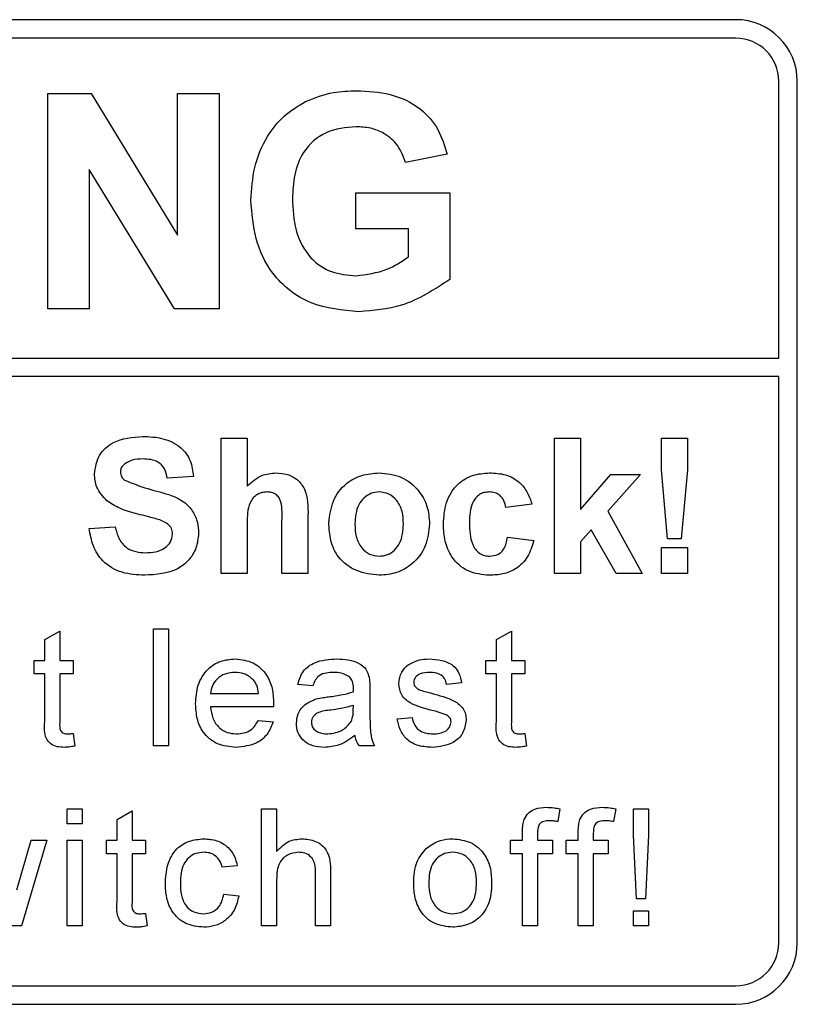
# Model space of a CAD drawing. Header units: millimetres. Extents: x 5 to 418, y 2 to 292.
# Tile 25 of 50: x 114.45 to 117.61, y 170.01 to 174.01. Entities that reach past the tile are written whole.
import ezdxf

# ---------------------------------------------------------------- set-up
doc = ezdxf.new("R2010")
doc.units = ezdxf.units.MM

msp = doc.modelspace()

# ---------------------------------------------------------------- linework, layer by layer
at = {"color": 7, "linetype": 'Continuous', "lineweight": 25}
for p, q in [((117.3586, 174.0065), (104.8586, 174.0065)), ((117.3586, 173.9315), (108.0586, 173.9315)), ((117.5336, 172.6316), (117.5336, 173.7565)), ((117.6086, 170.2565), (117.6086, 173.7565)), ((114.5646, 173.7065), (114.7405, 173.7065)), ((114.5646, 172.8315), (114.5646, 173.7065)), ((114.7405, 173.7065), (115.0919, 173.1315)), ((115.0919, 173.7065), (115.2602, 173.7065)), ((115.0919, 173.1315), (115.0919, 173.7065)), ((115.2602, 173.7065), (115.2602, 172.8315)), ((116.1863, 173.4597), (116.018, 173.426)), ((114.7329, 173.3976), (114.7329, 172.8315)), ((115.0791, 172.8315), (114.7329, 173.3976)), ((115.8161, 173.3026), (116.1975, 173.3026)), ((115.8161, 173.1568), (115.8161, 173.3026)), ((116.1975, 173.3026), (116.1975, 172.9512)), ((116.0293, 173.1568), (115.8161, 173.1568)), ((116.0293, 173.0427), (116.0293, 173.1568)), ((114.7329, 172.8315), (114.5646, 172.8315)), ((115.2602, 172.8315), (115.0791, 172.8315)), ((108.0586, 172.6316), (117.5336, 172.6316)), ((117.5336, 172.5566), (108.0586, 172.5566)), ((117.5336, 170.2565), (117.5336, 172.5566)), ((115.2688, 171.7565), (115.2688, 172.3065)), ((115.2688, 172.3065), (115.3746, 172.3065)), ((115.3746, 172.3065), (115.3746, 172.1119)), ((116.6227, 171.7565), (116.6227, 172.3065)), ((116.6227, 172.3065), (116.7284, 172.3065)), ((116.7284, 172.3065), (116.7284, 172.0168)), ((117.0566, 172.1771), (117.0566, 172.3065)), ((117.0566, 172.3065), (117.1624, 172.3065)), ((117.1624, 172.3065), (117.1624, 172.1771)), ((117.0821, 171.8975), (117.0566, 172.1771)), ((117.1624, 172.1771), (117.1374, 171.8975)), ((115.156, 172.1513), (115.0502, 172.1443)), ((116.7284, 172.0168), (116.8518, 172.1584)), ((116.9717, 172.1584), (116.8389, 172.0093)), ((116.8518, 172.1584), (116.9717, 172.1584)), ((116.531, 172.0385), (116.4252, 172.0244)), ((116.8389, 172.0093), (116.9787, 171.7565)), ((115.5156, 171.7565), (115.5156, 171.9699)), ((115.6214, 171.991), (115.6214, 171.7565)), ((114.7329, 171.9398), (114.8387, 171.9468)), ((115.3746, 171.9588), (115.3746, 171.7565)), ((116.7721, 171.9342), (116.7284, 171.8851)), ((116.873, 171.7565), (116.7721, 171.9342)), ((116.4323, 171.9045), (116.538, 171.8904)), ((116.7284, 171.8851), (116.7284, 171.7565)), ((117.1374, 171.8975), (117.0821, 171.8975)), ((117.0566, 171.7565), (117.0566, 171.8622)), ((117.0566, 171.8622), (117.1624, 171.8622)), ((117.1624, 171.8622), (117.1624, 171.7565)), ((115.3746, 171.7565), (115.2688, 171.7565)), ((115.6214, 171.7565), (115.5156, 171.7565)), ((116.7284, 171.7565), (116.6227, 171.7565)), ((116.9787, 171.7565), (116.873, 171.7565)), ((117.1624, 171.7565), (117.0566, 171.7565)), ((114.5526, 171.4881), (114.6135, 171.5227)), ((114.6135, 171.5227), (114.6135, 171.4036)), ((114.9935, 171.0565), (114.9935, 171.5315)), ((114.9935, 171.5315), (115.0544, 171.5315)), ((115.0544, 171.5315), (115.0544, 171.0565)), ((116.3868, 171.4881), (116.4477, 171.5227)), ((116.4477, 171.5227), (116.4477, 171.4036)), ((114.5526, 171.4036), (114.5526, 171.4881)), ((116.3868, 171.4036), (116.3868, 171.4881)), ((114.51, 171.3488), (114.51, 171.4036)), ((114.51, 171.4036), (114.5526, 171.4036)), ((114.6135, 171.4036), (114.6683, 171.4036)), ((114.6683, 171.4036), (114.6683, 171.3488)), ((116.3442, 171.3488), (116.3442, 171.4036)), ((116.3442, 171.4036), (116.3868, 171.4036)), ((116.4477, 171.4036), (116.5025, 171.4036)), ((116.5025, 171.4036), (116.5025, 171.3488)), ((114.5526, 171.3488), (114.51, 171.3488)), ((114.5526, 171.154), (114.5526, 171.3488)), ((114.6683, 171.3488), (114.6135, 171.3488)), ((114.6135, 171.3488), (114.6135, 171.1518)), ((116.3868, 171.3488), (116.3442, 171.3488)), ((116.3868, 171.154), (116.3868, 171.3488)), ((116.4477, 171.3488), (116.4477, 171.1518)), ((116.5025, 171.3488), (116.4477, 171.3488)), ((115.6414, 171.3), (115.5805, 171.3061)), ((115.8728, 171.2815), (115.8728, 171.2072)), ((116.2455, 171.3122), (116.1846, 171.3061)), ((115.2261, 171.2696), (115.421, 171.2696)), ((115.4816, 171.2148), (115.2261, 171.2148)), ((115.8056, 171.2032), (115.8059, 171.2209)), ((115.9837, 171.1661), (116.0446, 171.1722)), ((115.4203, 171.16), (115.48, 171.1539)), ((114.6683, 171.1067), (114.6744, 171.0556)), ((116.5025, 171.1067), (116.5086, 171.0556)), ((115.0544, 171.0565), (114.9935, 171.0565)), ((115.8911, 171.0565), (115.8302, 171.0565)), ((114.6439, 170.7398), (114.6439, 170.8007)), ((114.6439, 170.8007), (114.7048, 170.8007)), ((114.7048, 170.8007), (114.7048, 170.7398)), ((115.4332, 170.3257), (115.4332, 170.8007)), ((115.4332, 170.8007), (115.4941, 170.8007)), ((115.4941, 170.8007), (115.4941, 170.6272)), ((116.6445, 170.8008), (116.6358, 170.7489)), ((116.871, 170.8008), (116.8624, 170.7489)), ((116.9434, 170.8007), (117.0043, 170.8007)), ((116.9434, 170.693), (116.9434, 170.8007)), ((117.0043, 170.8007), (117.0043, 170.693)), ((114.8461, 170.7573), (114.907, 170.7919)), ((114.907, 170.7919), (114.907, 170.6728)), ((114.7048, 170.7398), (114.6439, 170.7398)), ((114.8461, 170.6728), (114.8461, 170.7573)), ((116.4927, 170.6728), (116.4927, 170.7081)), ((116.5536, 170.7022), (116.5536, 170.6728)), ((116.7193, 170.6728), (116.7193, 170.7081)), ((116.7802, 170.7022), (116.7802, 170.6728)), ((116.9556, 170.4353), (116.9434, 170.693)), ((117.0043, 170.693), (116.9921, 170.4353)), ((114.4385, 170.471), (114.4969, 170.6728)), ((114.5605, 170.6728), (114.4577, 170.3257)), ((114.4969, 170.6728), (114.5605, 170.6728)), ((114.6439, 170.6728), (114.7048, 170.6728)), ((114.6439, 170.3257), (114.6439, 170.6728)), ((114.7048, 170.6728), (114.7048, 170.3257)), ((114.8035, 170.618), (114.8035, 170.6728)), ((114.8035, 170.6728), (114.8461, 170.6728)), ((114.907, 170.6728), (114.9618, 170.6728)), ((114.9618, 170.6728), (114.9618, 170.618)), ((116.444, 170.618), (116.444, 170.6728)), ((116.444, 170.6728), (116.4927, 170.6728)), ((116.5536, 170.6728), (116.6145, 170.6728)), ((116.6145, 170.6728), (116.6145, 170.618)), ((116.6705, 170.618), (116.6705, 170.6728)), ((116.6705, 170.6728), (116.7193, 170.6728)), ((116.7802, 170.6728), (116.8411, 170.6728)), ((116.8411, 170.6728), (116.8411, 170.618)), ((114.8461, 170.618), (114.8035, 170.618)), ((114.8461, 170.4232), (114.8461, 170.618)), ((114.9618, 170.618), (114.907, 170.618)), ((114.907, 170.618), (114.907, 170.421)), ((116.4927, 170.618), (116.444, 170.618)), ((116.4927, 170.3257), (116.4927, 170.618)), ((116.5536, 170.618), (116.5536, 170.3257)), ((116.6145, 170.618), (116.5536, 170.618)), ((116.7193, 170.618), (116.6705, 170.618)), ((116.7193, 170.3257), (116.7193, 170.618)), ((116.8411, 170.618), (116.7802, 170.618)), ((116.7802, 170.618), (116.7802, 170.3257)), ((115.3345, 170.5693), (115.2736, 170.5632)), ((115.6524, 170.3257), (115.6524, 170.5414)), ((115.7133, 170.5445), (115.7133, 170.3257)), ((115.4941, 170.5119), (115.4941, 170.3257)), ((115.2797, 170.4536), (115.3406, 170.4475)), ((116.9921, 170.4353), (116.9556, 170.4353)), ((114.9618, 170.3759), (114.9679, 170.3248)), ((116.9434, 170.3257), (116.9434, 170.3866)), ((116.9434, 170.3866), (117.0043, 170.3866)), ((117.0043, 170.3866), (117.0043, 170.3257)), ((114.4577, 170.3257), (114.3869, 170.3257)), ((114.7048, 170.3257), (114.6439, 170.3257)), ((115.4941, 170.3257), (115.4332, 170.3257)), ((115.7133, 170.3257), (115.6524, 170.3257)), ((116.5536, 170.3257), (116.4927, 170.3257)), ((116.7802, 170.3257), (116.7193, 170.3257)), ((117.0043, 170.3257), (116.9434, 170.3257)), ((108.0586, 170.0815), (117.3586, 170.0815)), ((104.8586, 170.0065), (117.3586, 170.0065))]:
    msp.add_line(p, q, dxfattribs=at)
for centre, radius, start, end in [((117.3586, 173.7565), 0.25, 0, 90), ((117.3586, 173.7565), 0.175, 0, 90), ((117.3586, 170.2565), 0.175, 270, 0), ((117.3586, 170.2565), 0.25, 270, 0)]:
    msp.add_arc(centre, radius, start, end, dxfattribs=at)
for points, knots in [([(115.6119, 173.6744), (115.6492, 173.6889), (115.7159, 173.715), (115.7873, 173.7169), (115.8187, 173.7177)], [0, 0, 0, 0, 0.559231, 1, 1, 1, 1]), ([(115.8187, 173.7177), (115.8648, 173.7155), (115.9567, 173.7112), (116.076, 173.6555), (116.1553, 173.5639), (116.176, 173.4944), (116.1863, 173.4597)], [0, 0, 0, 0, 0.280675, 0.559867, 0.779769, 1, 1, 1, 1]), ([(115.3898, 173.2719), (115.3926, 173.3172), (115.3983, 173.4078), (115.4471, 173.5262), (115.5204, 173.6188), (115.5814, 173.6558), (115.6119, 173.6744)], [0, 0, 0, 0, 0.280143, 0.559977, 0.779945, 1, 1, 1, 1]), ([(115.8165, 173.5718), (115.7747, 173.5679), (115.6914, 173.5601), (115.5999, 173.4781), (115.5625, 173.3768), (115.5596, 173.3117), (115.5581, 173.2791)], [0, 0, 0, 0, 0.279797, 0.558333, 0.778829, 1, 1, 1, 1]), ([(116.018, 173.426), (116.0091, 173.4497), (115.9912, 173.497), (115.9365, 173.5445), (115.8758, 173.5688), (115.8363, 173.5708), (115.8165, 173.5718)], [0, 0, 0, 0, 0.279809, 0.55928, 0.779458, 1, 1, 1, 1]), ([(115.8282, 172.8202), (115.7615, 172.8262), (115.6284, 172.838), (115.4751, 172.9582), (115.4021, 173.1158), (115.3939, 173.2198), (115.3898, 173.2719)], [0, 0, 0, 0, 0.280089, 0.558748, 0.779194, 1, 1, 1, 1]), ([(115.5581, 173.2791), (115.5601, 173.2361), (115.5641, 173.1504), (115.6201, 173.0398), (115.7147, 172.9751), (115.7823, 172.9691), (115.8161, 172.9661)], [0, 0, 0, 0, 0.281043, 0.56001, 0.779767, 1, 1, 1, 1]), ([(115.8161, 172.9661), (115.8592, 172.9715), (115.9363, 172.9812), (116.0008, 173.0239), (116.0293, 173.0427)], [0, 0, 0, 0, 0.559094, 1, 1, 1, 1]), ([(116.1975, 172.9512), (116.1343, 172.9098), (116.0213, 172.8358), (115.8873, 172.825), (115.8282, 172.8202)], [0, 0, 0, 0, 0.558962, 1, 1, 1, 1]), ([(114.7541, 172.1616), (114.7583, 172.1876), (114.7667, 172.2395), (114.8412, 172.3053), (114.9088, 172.3104), (114.9501, 172.3135)], [0, 0, 0, 0, 0.27976, 0.559367, 1, 1, 1, 1]), ([(114.9501, 172.3135), (114.9777, 172.3123), (115.0328, 172.31), (115.1044, 172.2756), (115.1481, 172.2163), (115.1534, 172.173), (115.156, 172.1513)], [0, 0, 0, 0, 0.281017, 0.560102, 0.779818, 1, 1, 1, 1]), ([(114.8771, 172.2023), (114.8716, 172.1972), (114.8616, 172.1881), (114.8604, 172.1748), (114.8598, 172.169)], [0, 0, 0, 0, 0.558705, 1, 1, 1, 1]), ([(114.9514, 172.2218), (114.9366, 172.2214), (114.9103, 172.2205), (114.8872, 172.2079), (114.8771, 172.2023)], [0, 0, 0, 0, 0.560552, 1, 1, 1, 1]), ([(115.0502, 172.1443), (115.0474, 172.1572), (115.0418, 172.1829), (115.0073, 172.219), (114.9726, 172.2208), (114.9514, 172.2218)], [0, 0, 0, 0, 0.28151, 0.560295, 1, 1, 1, 1]), ([(114.8049, 172.0519), (114.7887, 172.0695), (114.7597, 172.1008), (114.7558, 172.143), (114.7541, 172.1616)], [0, 0, 0, 0, 0.559241, 1, 1, 1, 1]), ([(114.8598, 172.169), (114.8609, 172.1618), (114.8627, 172.149), (114.872, 172.1401), (114.8761, 172.1362)], [0, 0, 0, 0, 0.558544, 1, 1, 1, 1]), ([(115.3746, 172.1119), (115.3934, 172.1289), (115.427, 172.1593), (115.4717, 172.1636), (115.4915, 172.1654)], [0, 0, 0, 0, 0.559405, 1, 1, 1, 1]), ([(115.4915, 172.1654), (115.5071, 172.1642), (115.5383, 172.1617), (115.5811, 172.1396), (115.6224, 172.0828), (115.6218, 172.0289), (115.6214, 171.991)], [0, 0, 0, 0, 0.187227, 0.374195, 0.560558, 1, 1, 1, 1]), ([(115.706, 171.963), (115.7098, 171.993), (115.7173, 172.0529), (115.7696, 172.1227), (115.8393, 172.1596), (115.8865, 172.1635), (115.9101, 172.1654)], [0, 0, 0, 0, 0.279948, 0.559149, 0.779422, 1, 1, 1, 1]), ([(115.9101, 172.1654), (115.9408, 172.1624), (116.0021, 172.1563), (116.0706, 172.1001), (116.1097, 172.0306), (116.1132, 171.9826), (116.115, 171.9585)], [0, 0, 0, 0, 0.2797913, 0.559129, 0.7794047, 1, 1, 1, 1]), ([(116.1714, 171.9571), (116.1732, 171.9868), (116.1769, 172.0461), (116.2217, 172.1195), (116.2887, 172.1603), (116.3354, 172.1637), (116.3588, 172.1654)], [0, 0, 0, 0, 0.2807057, 0.5596535, 0.7795047, 1, 1, 1, 1]), ([(116.3588, 172.1654), (116.3806, 172.1643), (116.4243, 172.162), (116.4797, 172.1324), (116.5145, 172.0872), (116.5255, 172.0548), (116.531, 172.0385)], [0, 0, 0, 0, 0.2804538, 0.5593239, 0.7793618, 1, 1, 1, 1]), ([(114.8761, 172.1362), (114.9074, 172.1236), (114.9702, 172.0984), (115.0532, 172.0813), (115.115, 172.052), (115.1518, 172.0159), (115.1744, 171.969), (115.1762, 171.9351), (115.1771, 171.9181)], [0, 0, 0, 0, 0.249427, 0.500057, 0.625206, 0.750154, 0.874916, 1, 1, 1, 1]), ([(115.455, 172.0879), (115.4478, 172.0874), (115.4334, 172.0864), (115.4134, 172.0773), (115.3967, 172.0631), (115.3749, 172.0252), (115.3747, 171.9883), (115.3746, 171.9588)], [0, 0, 0, 0, 0.125265, 0.250514, 0.375684, 0.50096, 1, 1, 1, 1]), ([(115.5156, 171.9699), (115.5168, 171.9956), (115.5183, 172.0277), (115.5052, 172.0642), (115.4916, 172.0782), (115.4741, 172.0868), (115.4614, 172.0875), (115.455, 172.0879)], [0, 0, 0, 0, 0.500558, 0.625442, 0.750172, 0.874938, 1, 1, 1, 1]), ([(115.9107, 172.0879), (115.8992, 172.0867), (115.8762, 172.0845), (115.8473, 172.0642), (115.8165, 172.0242), (115.8137, 171.9849), (115.8118, 171.9574)], [0, 0, 0, 0, 0.186978, 0.373869, 0.561042, 1, 1, 1, 1]), ([(116.0092, 171.9582), (116.0084, 171.9753), (116.0068, 172.0095), (115.9857, 172.0533), (115.9511, 172.083), (115.9242, 172.0862), (115.9107, 172.0879)], [0, 0, 0, 0, 0.281034, 0.560546, 0.780433, 1, 1, 1, 1]), ([(116.3579, 172.0879), (116.3509, 172.0874), (116.3369, 172.0865), (116.3174, 172.0778), (116.3015, 172.0638), (116.2788, 172.0279), (116.2779, 171.9921), (116.2771, 171.9634)], [0, 0, 0, 0, 0.125313, 0.250538, 0.375781, 0.501041, 1, 1, 1, 1]), ([(116.4252, 172.0244), (116.4232, 172.0338), (116.4193, 172.0525), (116.4027, 172.0745), (116.3805, 172.0865), (116.3654, 172.0874), (116.3579, 172.0879)], [0, 0, 0, 0, 0.280573, 0.559635, 0.779612, 1, 1, 1, 1]), ([(114.9306, 171.998), (114.9054, 172.0043), (114.8605, 172.0156), (114.8218, 172.0409), (114.8049, 172.0519)], [0, 0, 0, 0, 0.560753, 1, 1, 1, 1]), ([(115.0198, 171.9741), (115.0032, 171.9788), (114.9736, 171.9873), (114.9437, 171.9947), (114.9306, 171.998)], [0, 0, 0, 0, 0.559945, 1, 1, 1, 1]), ([(115.0714, 171.917), (115.0706, 171.9248), (115.069, 171.9404), (115.0498, 171.9623), (115.0312, 171.9696), (115.0198, 171.9741)], [0, 0, 0, 0, 0.2798, 0.559057, 1, 1, 1, 1]), ([(115.9108, 171.7494), (115.8796, 171.7529), (115.8174, 171.76), (115.7443, 171.8149), (115.7101, 171.8894), (115.7074, 171.9385), (115.706, 171.963)], [0, 0, 0, 0, 0.280143, 0.558897, 0.779062, 1, 1, 1, 1]), ([(116.2771, 171.9634), (116.2778, 171.9327), (116.2787, 171.8944), (116.3006, 171.8546), (116.317, 171.8387), (116.3376, 171.8286), (116.3527, 171.8275), (116.3602, 171.827)], [0, 0, 0, 0, 0.499289, 0.624556, 0.74976, 0.874777, 1, 1, 1, 1]), ([(114.9583, 171.7494), (114.9274, 171.751), (114.8658, 171.7542), (114.7879, 171.7989), (114.7455, 171.8681), (114.7371, 171.9159), (114.7329, 171.9398)], [0, 0, 0, 0, 0.2807154, 0.5593381, 0.7792953, 1, 1, 1, 1]), ([(114.8387, 171.9468), (114.8426, 171.9305), (114.8503, 171.8979), (114.8812, 171.8602), (114.9217, 171.8432), (114.948, 171.8418), (114.9612, 171.8411)], [0, 0, 0, 0, 0.280594, 0.559154, 0.779249, 1, 1, 1, 1]), ([(115.8118, 171.9574), (115.8126, 171.9402), (115.8141, 171.9059), (115.8352, 171.8617), (115.8701, 171.8319), (115.8972, 171.8286), (115.9107, 171.827)], [0, 0, 0, 0, 0.2810174, 0.5604681, 0.7803942, 1, 1, 1, 1]), ([(115.9107, 171.827), (115.9222, 171.8281), (115.9452, 171.8304), (115.9742, 171.8508), (116.0045, 171.8913), (116.0073, 171.9306), (116.0092, 171.9582)], [0, 0, 0, 0, 0.1869361, 0.373813, 0.5609931, 1, 1, 1, 1]), ([(116.115, 171.9585), (116.1119, 171.9278), (116.1059, 171.8665), (116.0517, 171.7966), (115.9831, 171.7552), (115.9349, 171.7513), (115.9108, 171.7494)], [0, 0, 0, 0, 0.279921, 0.559362, 0.779521, 1, 1, 1, 1]), ([(116.358, 171.7494), (116.3283, 171.7523), (116.2689, 171.7582), (116.2045, 171.8166), (116.175, 171.8875), (116.1726, 171.9339), (116.1714, 171.9571)], [0, 0, 0, 0, 0.27971, 0.558505, 0.778946, 1, 1, 1, 1]), ([(115.1771, 171.9181), (115.175, 171.8987), (115.1708, 171.86), (115.1397, 171.8091), (115.0716, 171.7564), (115.005, 171.7523), (114.9583, 171.7494)], [0, 0, 0, 0, 0.186964, 0.374011, 0.560973, 1, 1, 1, 1]), ([(114.9612, 171.8411), (114.9752, 171.8416), (115.003, 171.8428), (115.0396, 171.8577), (115.066, 171.8842), (115.0696, 171.9061), (115.0714, 171.917)], [0, 0, 0, 0, 0.281228, 0.561003, 0.781103, 1, 1, 1, 1]), ([(116.538, 171.8904), (116.5313, 171.8678), (116.518, 171.8227), (116.4704, 171.7741), (116.4133, 171.7521), (116.3765, 171.7503), (116.358, 171.7494)], [0, 0, 0, 0, 0.280235, 0.559158, 0.779323, 1, 1, 1, 1]), ([(116.3602, 171.827), (116.3713, 171.8281), (116.3934, 171.8304), (116.423, 171.8597), (116.4288, 171.8875), (116.4323, 171.9045)], [0, 0, 0, 0, 0.2801579, 0.5589673, 1, 1, 1, 1]), ([(115.1652, 171.2271), (115.1667, 171.2528), (115.1697, 171.3042), (115.2082, 171.3675), (115.265, 171.4046), (115.3054, 171.408), (115.3256, 171.4097)], [0, 0, 0, 0, 0.280764, 0.559782, 0.779673, 1, 1, 1, 1]), ([(115.3256, 171.4097), (115.3508, 171.4067), (115.4012, 171.4009), (115.4548, 171.35), (115.4789, 171.2895), (115.4809, 171.2501), (115.4819, 171.2304)], [0, 0, 0, 0, 0.279354, 0.5584, 0.778872, 1, 1, 1, 1]), ([(115.5805, 171.3061), (115.5861, 171.325), (115.5973, 171.3627), (115.6573, 171.4048), (115.7073, 171.4078), (115.7378, 171.4097)], [0, 0, 0, 0, 0.28045, 0.559313, 1, 1, 1, 1]), ([(115.7378, 171.4097), (115.7696, 171.408), (115.8138, 171.4056), (115.8593, 171.3692), (115.8664, 171.3454), (115.8699, 171.3335)], [0, 0, 0, 0, 0.559261, 0.7792, 1, 1, 1, 1]), ([(116.0279, 171.3853), (116.0428, 171.3933), (116.0695, 171.4075), (116.0996, 171.409), (116.1129, 171.4097)], [0, 0, 0, 0, 0.5589355, 1, 1, 1, 1]), ([(116.1129, 171.4097), (116.13, 171.4086), (116.164, 171.4066), (116.2096, 171.388), (116.2376, 171.3519), (116.2429, 171.3255), (116.2455, 171.3122)], [0, 0, 0, 0, 0.280734, 0.560426, 0.779449, 1, 1, 1, 1]), ([(115.9898, 171.309), (115.992, 171.3258), (115.9961, 171.3559), (116.0182, 171.3763), (116.0279, 171.3853)], [0, 0, 0, 0, 0.558909, 1, 1, 1, 1]), ([(115.3254, 171.3549), (115.3118, 171.3537), (115.2846, 171.3514), (115.2519, 171.3303), (115.231, 171.3014), (115.2278, 171.2802), (115.2261, 171.2696)], [0, 0, 0, 0, 0.280185, 0.559702, 0.779622, 1, 1, 1, 1]), ([(115.3986, 171.3257), (115.3865, 171.3353), (115.3649, 171.3525), (115.3375, 171.3541), (115.3254, 171.3549)], [0, 0, 0, 0, 0.55851, 1, 1, 1, 1]), ([(115.421, 171.2696), (115.4194, 171.2812), (115.4166, 171.3019), (115.4041, 171.3184), (115.3986, 171.3257)], [0, 0, 0, 0, 0.560632, 1, 1, 1, 1]), ([(115.7269, 171.3549), (115.7165, 171.3545), (115.6958, 171.3539), (115.667, 171.3447), (115.6494, 171.3233), (115.6441, 171.3078), (115.6414, 171.3)], [0, 0, 0, 0, 0.280852, 0.55975, 0.779538, 1, 1, 1, 1]), ([(115.7902, 171.3365), (115.7792, 171.3428), (115.7595, 171.3542), (115.7369, 171.3546), (115.7269, 171.3549)], [0, 0, 0, 0, 0.557868, 1, 1, 1, 1]), ([(115.8059, 171.2899), (115.8057, 171.2996), (115.8053, 171.3169), (115.7948, 171.3305), (115.7902, 171.3365)], [0, 0, 0, 0, 0.561957, 1, 1, 1, 1]), ([(115.8699, 171.3335), (115.871, 171.3238), (115.8728, 171.3065), (115.8728, 171.2891), (115.8728, 171.2815)], [0, 0, 0, 0, 0.559761, 1, 1, 1, 1]), ([(116.1174, 171.3549), (116.1026, 171.3545), (116.0805, 171.354), (116.0595, 171.3385), (116.0517, 171.3261), (116.051, 171.3188), (116.0507, 171.3152)], [0, 0, 0, 0, 0.499732, 0.749037, 0.874526, 1, 1, 1, 1]), ([(116.1846, 171.3061), (116.1825, 171.3145), (116.1781, 171.3313), (116.1533, 171.3524), (116.131, 171.3539), (116.1174, 171.3549)], [0, 0, 0, 0, 0.280304, 0.560225, 1, 1, 1, 1]), ([(115.8056, 171.2757), (115.8056, 171.2783), (115.8057, 171.2831), (115.8058, 171.2878), (115.8059, 171.2899)], [0, 0, 0, 0, 0.560161, 1, 1, 1, 1]), ([(116.1249, 171.2004), (116.094, 171.2083), (116.0554, 171.2181), (116.016, 171.2446), (115.9955, 171.2694), (115.9921, 171.2932), (115.9898, 171.309)], [0, 0, 0, 0, 0.5013237, 0.6265909, 0.7518376, 1, 1, 1, 1]), ([(116.0507, 171.3152), (116.051, 171.3115), (116.0517, 171.3049), (116.0554, 171.2994), (116.057, 171.297)], [0, 0, 0, 0, 0.559183, 1, 1, 1, 1]), ([(116.057, 171.297), (116.0603, 171.2937), (116.0662, 171.2878), (116.0738, 171.2846), (116.0771, 171.2831)], [0, 0, 0, 0, 0.559081, 1, 1, 1, 1]), ([(116.0771, 171.2831), (116.0857, 171.2805), (116.101, 171.2758), (116.1164, 171.2716), (116.1232, 171.2698)], [0, 0, 0, 0, 0.559982, 1, 1, 1, 1]), ([(115.5745, 171.1485), (115.5758, 171.1613), (115.5784, 171.1869), (115.6051, 171.2267), (115.6362, 171.2393), (115.6551, 171.247)], [0, 0, 0, 0, 0.280492, 0.560994, 1, 1, 1, 1]), ([(115.6551, 171.247), (115.6644, 171.249), (115.681, 171.2526), (115.6978, 171.2548), (115.7052, 171.2557)], [0, 0, 0, 0, 0.559926, 1, 1, 1, 1]), ([(115.7052, 171.2557), (115.7242, 171.2581), (115.7582, 171.2624), (115.7911, 171.2716), (115.8056, 171.2757)], [0, 0, 0, 0, 0.560181, 1, 1, 1, 1]), ([(116.1232, 171.2698), (116.1548, 171.2617), (116.1943, 171.2515), (116.236, 171.226), (116.2524, 171.2077), (116.2624, 171.1851), (116.2633, 171.1689), (116.2638, 171.1607)], [0, 0, 0, 0, 0.500459, 0.625402, 0.750268, 0.875065, 1, 1, 1, 1]), ([(115.3289, 171.0504), (115.3032, 171.0527), (115.252, 171.0573), (115.1946, 171.1058), (115.1684, 171.1669), (115.1663, 171.207), (115.1652, 171.2271)], [0, 0, 0, 0, 0.27996, 0.558667, 0.779004, 1, 1, 1, 1]), ([(115.2261, 171.2148), (115.228, 171.199), (115.2318, 171.1677), (115.2572, 171.13), (115.2926, 171.1083), (115.3174, 171.1062), (115.3298, 171.1052)], [0, 0, 0, 0, 0.280656, 0.55969, 0.779671, 1, 1, 1, 1]), ([(115.4819, 171.2304), (115.4818, 171.2275), (115.4818, 171.2223), (115.4817, 171.2171), (115.4816, 171.2148)], [0, 0, 0, 0, 0.560144, 1, 1, 1, 1]), ([(115.7142, 171.2019), (115.6969, 171.2001), (115.6752, 171.1978), (115.6522, 171.1856), (115.6429, 171.1764), (115.6366, 171.1648), (115.6358, 171.1562), (115.6353, 171.1519)], [0, 0, 0, 0, 0.500255, 0.625318, 0.750244, 0.875114, 1, 1, 1, 1]), ([(115.8059, 171.2209), (115.789, 171.2161), (115.7589, 171.2077), (115.7279, 171.2037), (115.7142, 171.2019)], [0, 0, 0, 0, 0.559775, 1, 1, 1, 1]), ([(115.7965, 171.155), (115.7997, 171.1637), (115.8053, 171.1793), (115.8055, 171.1959), (115.8056, 171.2032)], [0, 0, 0, 0, 0.558898, 1, 1, 1, 1]), ([(115.8728, 171.2072), (115.8729, 171.1898), (115.8731, 171.1612), (115.8743, 171.1214), (115.8782, 171.0877), (115.8868, 171.0669), (115.8911, 171.0565)], [0, 0, 0, 0, 0.340209, 0.56035, 0.780192, 1, 1, 1, 1]), ([(116.1821, 171.1826), (116.1716, 171.1865), (116.1528, 171.1934), (116.1334, 171.1983), (116.1249, 171.2004)], [0, 0, 0, 0, 0.559768, 1, 1, 1, 1]), ([(116.1278, 171.0504), (116.1086, 171.0513), (116.0703, 171.0531), (116.0211, 171.0795), (115.9936, 171.1219), (115.987, 171.1513), (115.9837, 171.1661)], [0, 0, 0, 0, 0.28074, 0.559296, 0.77932, 1, 1, 1, 1]), ([(116.0446, 171.1722), (116.047, 171.1612), (116.0519, 171.1394), (116.0814, 171.1091), (116.1107, 171.1067), (116.1285, 171.1052)], [0, 0, 0, 0, 0.281317, 0.561048, 1, 1, 1, 1]), ([(116.2638, 171.1607), (116.2609, 171.1425), (116.255, 171.106), (116.204, 171.0586), (116.1567, 171.0535), (116.1278, 171.0504)], [0, 0, 0, 0, 0.279918, 0.560027, 1, 1, 1, 1]), ([(116.2029, 171.1546), (116.2025, 171.158), (116.2018, 171.1649), (116.1945, 171.1754), (116.1868, 171.1799), (116.1821, 171.1826)], [0, 0, 0, 0, 0.279813, 0.559926, 1, 1, 1, 1]), ([(114.6315, 171.0504), (114.6219, 171.0507), (114.6028, 171.0514), (114.5753, 171.0625), (114.5491, 171.0973), (114.5511, 171.1306), (114.5526, 171.154)], [0, 0, 0, 0, 0.187435, 0.373827, 0.55947, 1, 1, 1, 1]), ([(114.6135, 171.1518), (114.6127, 171.1404), (114.6118, 171.126), (114.6212, 171.1122), (114.6304, 171.1058), (114.6388, 171.1054), (114.6444, 171.1052)], [0, 0, 0, 0, 0.499551, 0.625246, 0.750341, 1, 1, 1, 1]), ([(115.48, 171.1539), (115.4731, 171.1366), (115.4595, 171.102), (115.4063, 171.0577), (115.3582, 171.0532), (115.3289, 171.0504)], [0, 0, 0, 0, 0.280597, 0.560831, 1, 1, 1, 1]), ([(115.3298, 171.1052), (115.3403, 171.1058), (115.3613, 171.107), (115.3972, 171.122), (115.4116, 171.1456), (115.4203, 171.16)], [0, 0, 0, 0, 0.281283, 0.561888, 1, 1, 1, 1]), ([(115.6881, 171.0504), (115.6722, 171.0513), (115.6405, 171.0531), (115.6011, 171.0762), (115.5777, 171.111), (115.5755, 171.136), (115.5745, 171.1485)], [0, 0, 0, 0, 0.280822, 0.55969, 0.779714, 1, 1, 1, 1]), ([(115.6353, 171.1519), (115.636, 171.1462), (115.6373, 171.1348), (115.648, 171.1208), (115.669, 171.1071), (115.6884, 171.106), (115.702, 171.1052)], [0, 0, 0, 0, 0.186563, 0.373476, 0.560614, 1, 1, 1, 1]), ([(115.702, 171.1052), (115.7234, 171.1078), (115.7617, 171.1126), (115.7859, 171.142), (115.7965, 171.155)], [0, 0, 0, 0, 0.559753, 1, 1, 1, 1]), ([(116.1285, 171.1052), (116.1378, 171.1055), (116.1564, 171.1062), (116.1811, 171.1153), (116.1991, 171.1327), (116.2017, 171.1473), (116.2029, 171.1546)], [0, 0, 0, 0, 0.281193, 0.560927, 0.781067, 1, 1, 1, 1]), ([(116.4657, 171.0504), (116.4561, 171.0507), (116.437, 171.0514), (116.4096, 171.0625), (116.3833, 171.0973), (116.3854, 171.1306), (116.3868, 171.154)], [0, 0, 0, 0, 0.187435, 0.373827, 0.55947, 1, 1, 1, 1]), ([(116.4477, 171.1518), (116.447, 171.1404), (116.446, 171.126), (116.4554, 171.1122), (116.4647, 171.1058), (116.4731, 171.1054), (116.4786, 171.1052)], [0, 0, 0, 0, 0.499551, 0.625246, 0.750341, 1, 1, 1, 1]), ([(114.6444, 171.1052), (114.6489, 171.1053), (114.6569, 171.1056), (114.6648, 171.1063), (114.6683, 171.1067)], [0, 0, 0, 0, 0.559927, 1, 1, 1, 1]), ([(115.812, 171.0991), (115.7912, 171.0836), (115.7541, 171.056), (115.7082, 171.0521), (115.6881, 171.0504)], [0, 0, 0, 0, 0.559952, 1, 1, 1, 1]), ([(115.8302, 171.0565), (115.8254, 171.0638), (115.8167, 171.077), (115.8134, 171.0923), (115.812, 171.0991)], [0, 0, 0, 0, 0.55975, 1, 1, 1, 1]), ([(116.4786, 171.1052), (116.4831, 171.1053), (116.4911, 171.1056), (116.499, 171.1063), (116.5025, 171.1067)], [0, 0, 0, 0, 0.559927, 1, 1, 1, 1]), ([(114.6744, 171.0556), (114.6664, 171.054), (114.6523, 171.0512), (114.6378, 171.0506), (114.6315, 171.0504)], [0, 0, 0, 0, 0.560053, 1, 1, 1, 1]), ([(116.5086, 171.0556), (116.5007, 171.054), (116.4865, 171.0512), (116.4721, 171.0506), (116.4657, 171.0504)], [0, 0, 0, 0, 0.560053, 1, 1, 1, 1]), ([(116.4992, 170.7578), (116.5044, 170.7667), (116.5147, 170.7847), (116.5476, 170.8044), (116.5743, 170.8059), (116.5905, 170.8068)], [0, 0, 0, 0, 0.279466, 0.559685, 1, 1, 1, 1]), ([(116.5905, 170.8068), (116.6007, 170.8064), (116.6188, 170.8056), (116.6367, 170.8023), (116.6445, 170.8008)], [0, 0, 0, 0, 0.559935, 1, 1, 1, 1]), ([(116.7257, 170.7578), (116.7309, 170.7667), (116.7413, 170.7847), (116.7741, 170.8044), (116.8008, 170.8059), (116.8171, 170.8068)], [0, 0, 0, 0, 0.279466, 0.559685, 1, 1, 1, 1]), ([(116.8171, 170.8068), (116.8272, 170.8064), (116.8454, 170.8056), (116.8632, 170.8023), (116.871, 170.8008)], [0, 0, 0, 0, 0.559935, 1, 1, 1, 1]), ([(116.4927, 170.7081), (116.4928, 170.7175), (116.4929, 170.7344), (116.4973, 170.7506), (116.4992, 170.7578)], [0, 0, 0, 0, 0.560407, 1, 1, 1, 1]), ([(116.6018, 170.752), (116.5942, 170.7518), (116.5792, 170.7513), (116.5594, 170.7395), (116.5543, 170.7199), (116.5538, 170.7081), (116.5536, 170.7022)], [0, 0, 0, 0, 0.281471, 0.55776, 0.778507, 1, 1, 1, 1]), ([(116.6358, 170.7489), (116.6295, 170.7499), (116.6182, 170.7516), (116.6068, 170.7518), (116.6018, 170.752)], [0, 0, 0, 0, 0.559904, 1, 1, 1, 1]), ([(116.7193, 170.7081), (116.7193, 170.7175), (116.7194, 170.7344), (116.7238, 170.7506), (116.7257, 170.7578)], [0, 0, 0, 0, 0.560407, 1, 1, 1, 1]), ([(116.8283, 170.752), (116.8207, 170.7518), (116.8057, 170.7513), (116.7859, 170.7395), (116.7808, 170.7199), (116.7804, 170.7081), (116.7802, 170.7022)], [0, 0, 0, 0, 0.281471, 0.55776, 0.778507, 1, 1, 1, 1]), ([(116.8624, 170.7489), (116.856, 170.7499), (116.8448, 170.7516), (116.8333, 170.7518), (116.8283, 170.752)], [0, 0, 0, 0, 0.559904, 1, 1, 1, 1]), ([(115.0422, 170.4979), (115.0438, 170.5231), (115.0469, 170.5734), (115.0811, 170.6383), (115.1386, 170.673), (115.1782, 170.6769), (115.198, 170.6789)], [0, 0, 0, 0, 0.280831, 0.559684, 0.779586, 1, 1, 1, 1]), ([(115.198, 170.6789), (115.216, 170.6777), (115.252, 170.6752), (115.2964, 170.6485), (115.324, 170.6104), (115.331, 170.583), (115.3345, 170.5693)], [0, 0, 0, 0, 0.280263, 0.559433, 0.779546, 1, 1, 1, 1]), ([(115.4941, 170.6272), (115.5099, 170.6436), (115.5381, 170.673), (115.5782, 170.6771), (115.5959, 170.6789)], [0, 0, 0, 0, 0.559343, 1, 1, 1, 1]), ([(115.5959, 170.6789), (115.6151, 170.6772), (115.6535, 170.674), (115.6986, 170.6382), (115.7122, 170.5896), (115.7129, 170.5596), (115.7133, 170.5445)], [0, 0, 0, 0, 0.280316, 0.558347, 0.778554, 1, 1, 1, 1]), ([(116.0507, 170.4992), (116.052, 170.5291), (116.0545, 170.5822), (116.0881, 170.6229), (116.1029, 170.6407)], [0, 0, 0, 0, 0.560985, 1, 1, 1, 1]), ([(116.1029, 170.6407), (116.1209, 170.6532), (116.1531, 170.6756), (116.192, 170.6779), (116.2092, 170.6789)], [0, 0, 0, 0, 0.5590248, 1, 1, 1, 1]), ([(116.2092, 170.6789), (116.2342, 170.6762), (116.284, 170.6707), (116.3383, 170.622), (116.3642, 170.5627), (116.3663, 170.5236), (116.3673, 170.5041)], [0, 0, 0, 0, 0.27955, 0.55859, 0.778987, 1, 1, 1, 1]), ([(115.1984, 170.6241), (115.1872, 170.6232), (115.1651, 170.6214), (115.1359, 170.6036), (115.1063, 170.5643), (115.1044, 170.5262), (115.1031, 170.4995)], [0, 0, 0, 0, 0.187081, 0.373867, 0.560734, 1, 1, 1, 1]), ([(115.2736, 170.5632), (115.2706, 170.5726), (115.2645, 170.5914), (115.2448, 170.6116), (115.2216, 170.6226), (115.2061, 170.6236), (115.1984, 170.6241)], [0, 0, 0, 0, 0.2802078, 0.5594888, 0.7796529, 1, 1, 1, 1]), ([(115.5822, 170.6241), (115.5671, 170.6219), (115.5369, 170.6176), (115.4958, 170.5764), (115.4947, 170.5364), (115.4941, 170.5119)], [0, 0, 0, 0, 0.280206, 0.559325, 1, 1, 1, 1]), ([(115.6524, 170.5414), (115.652, 170.553), (115.6511, 170.5761), (115.6363, 170.6065), (115.6095, 170.6223), (115.5913, 170.6235), (115.5822, 170.6241)], [0, 0, 0, 0, 0.281223, 0.559755, 0.77937, 1, 1, 1, 1]), ([(116.2092, 170.6241), (116.198, 170.6231), (116.1757, 170.6212), (116.1466, 170.6031), (116.1158, 170.5645), (116.1133, 170.5263), (116.1116, 170.4994)], [0, 0, 0, 0, 0.187147, 0.374041, 0.561085, 1, 1, 1, 1]), ([(116.3064, 170.5012), (116.3057, 170.5178), (116.3042, 170.5508), (116.2828, 170.5928), (116.2482, 170.6198), (116.2222, 170.6227), (116.2092, 170.6241)], [0, 0, 0, 0, 0.281085, 0.560328, 0.780179, 1, 1, 1, 1]), ([(115.1981, 170.3196), (115.1728, 170.3222), (115.1225, 170.3275), (115.0685, 170.3781), (115.045, 170.4389), (115.0431, 170.4782), (115.0422, 170.4979)], [0, 0, 0, 0, 0.279598, 0.55834, 0.778833, 1, 1, 1, 1]), ([(115.1031, 170.4995), (115.1037, 170.483), (115.1049, 170.4502), (115.1222, 170.4061), (115.157, 170.3784), (115.183, 170.3757), (115.196, 170.3744)], [0, 0, 0, 0, 0.281243, 0.560512, 0.780102, 1, 1, 1, 1]), ([(116.2092, 170.3196), (116.1837, 170.3223), (116.1328, 170.3277), (116.0775, 170.3781), (116.0536, 170.4395), (116.0516, 170.4793), (116.0507, 170.4992)], [0, 0, 0, 0, 0.279618, 0.558375, 0.778853, 1, 1, 1, 1]), ([(116.1116, 170.4994), (116.1123, 170.4827), (116.1138, 170.4493), (116.1342, 170.4059), (116.1697, 170.3787), (116.196, 170.3758), (116.2092, 170.3744)], [0, 0, 0, 0, 0.281129, 0.560399, 0.780156, 1, 1, 1, 1]), ([(116.3673, 170.5041), (116.3665, 170.4782), (116.3648, 170.4267), (116.3277, 170.3617), (116.2698, 170.3257), (116.2294, 170.3216), (116.2092, 170.3196)], [0, 0, 0, 0, 0.281032, 0.559512, 0.7796, 1, 1, 1, 1]), ([(116.2092, 170.3744), (116.2205, 170.3754), (116.243, 170.3774), (116.272, 170.3963), (116.3026, 170.4355), (116.3048, 170.4742), (116.3064, 170.5012)], [0, 0, 0, 0, 0.187045, 0.373939, 0.560997, 1, 1, 1, 1]), ([(115.196, 170.3744), (115.2079, 170.3755), (115.2317, 170.3778), (115.268, 170.4045), (115.2753, 170.435), (115.2797, 170.4536)], [0, 0, 0, 0, 0.280894, 0.560903, 1, 1, 1, 1]), ([(115.3406, 170.4475), (115.3361, 170.4282), (115.3271, 170.3897), (115.2901, 170.347), (115.2445, 170.323), (115.2136, 170.3207), (115.1981, 170.3196)], [0, 0, 0, 0, 0.280213, 0.559513, 0.779589, 1, 1, 1, 1]), ([(114.925, 170.3196), (114.9154, 170.3199), (114.8963, 170.3206), (114.8689, 170.3317), (114.8426, 170.3665), (114.8447, 170.3998), (114.8461, 170.4232)], [0, 0, 0, 0, 0.187423, 0.373826, 0.55947, 1, 1, 1, 1]), ([(114.907, 170.421), (114.9062, 170.4096), (114.9053, 170.3953), (114.9147, 170.3814), (114.9239, 170.375), (114.9323, 170.3746), (114.9379, 170.3744)], [0, 0, 0, 0, 0.49955, 0.625228, 0.750323, 1, 1, 1, 1]), ([(114.9379, 170.3744), (114.9424, 170.3745), (114.9504, 170.3748), (114.9583, 170.3756), (114.9618, 170.3759)], [0, 0, 0, 0, 0.56001, 1, 1, 1, 1]), ([(114.9679, 170.3248), (114.96, 170.3232), (114.9458, 170.3204), (114.9314, 170.3198), (114.925, 170.3196)], [0, 0, 0, 0, 0.56009, 1, 1, 1, 1])]:
    msp.add_open_spline(points, degree=3, knots=knots, dxfattribs=at)

doc.saveas('drawing.dxf')
